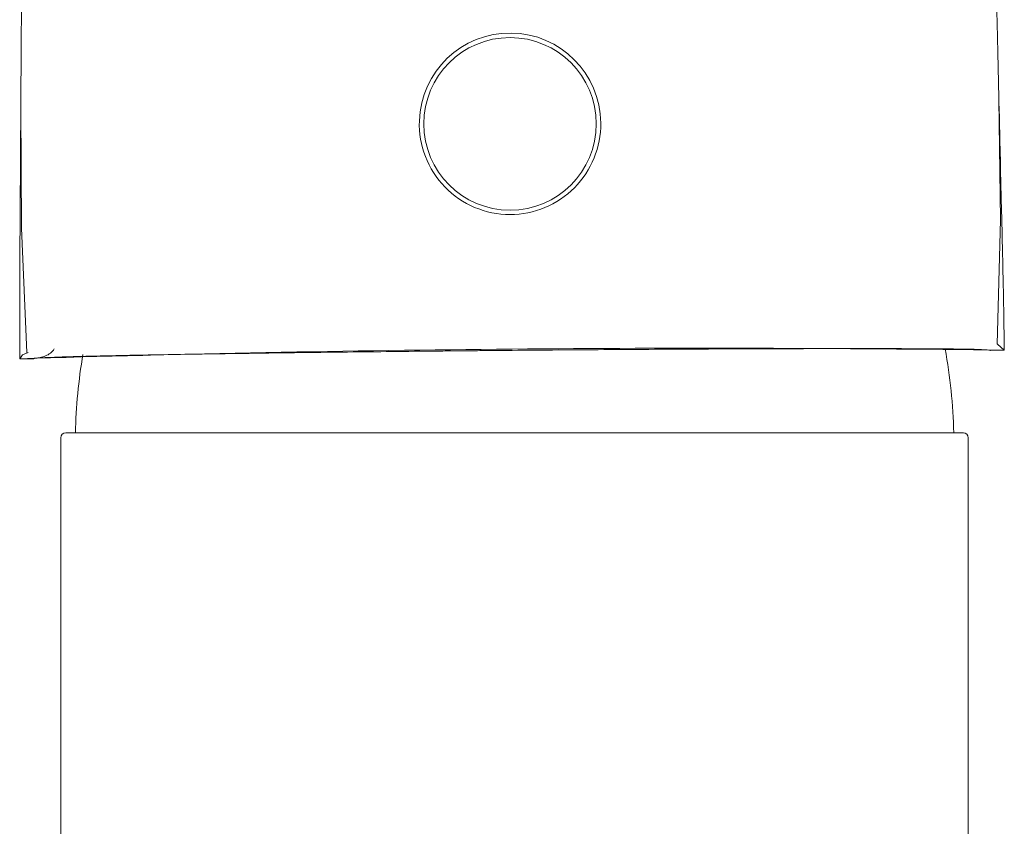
# Model space of a CAD drawing. Header units: millimetres. Extents: x 272.699 to 272.919, y 46.176 to 46.431.
# Tile 4 of 7: x 272.783 to 272.834, y 46.362 to 46.403. Entities that reach past the tile are written whole.
import ezdxf

# ---------------------------------------------------------------- set-up
doc = ezdxf.new("R2010")
doc.units = ezdxf.units.MM
doc.layers.add('SANINDUSA', color=3, linetype='Continuous')

msp = doc.modelspace()

# ---------------------------------------------------------------- linework, layer by layer
at = {"layer": 'SANINDUSA', "linetype": 'Continuous', "lineweight": 15}
for p, q in [((272.8041884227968, 46.39801400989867), (272.8041885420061, 46.39799820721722)), ((272.8135882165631, 46.39807791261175), (272.8135880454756, 46.39809610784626)), ((272.8344916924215, 46.38630877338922), (272.8337742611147, 46.38630251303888)), ((272.8344916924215, 46.38630877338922), (272.8344870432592, 46.38631297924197)), ((272.78421282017, 46.38587001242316), (272.7834936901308, 46.38586373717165)), ((272.7834982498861, 46.38586802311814), (272.7834936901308, 46.38586373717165)), ((272.8323729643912, 46.38203158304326), (272.8091229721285, 46.38203158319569)), ((272.7856229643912, 46.38178158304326), (272.7856229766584, 46.35457398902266)), ((272.8326229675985, 46.35457455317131), (272.8326229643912, 46.38178158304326))]:
    msp.add_line(p, q, dxfattribs=at)
at = {"layer": 'SANINDUSA', "linetype": 'Continuous', "lineweight": 15, "flags": 128}
for points in [[(272.7835456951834, 46.39886364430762), (272.7835736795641, 46.39262816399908), (272.7838608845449, 46.38620078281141)], [(272.8341185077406, 46.38663450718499), (272.8342936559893, 46.39307077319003), (272.8342128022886, 46.39930579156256)], [(272.8344916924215, 46.38630877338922), (272.8341435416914, 46.38662961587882), (272.8341244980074, 46.38663523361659)], [(272.783934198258, 46.3861958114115), (272.7836295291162, 46.38606972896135), (272.7834936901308, 46.38586373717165)]]:
    msp.add_lwpolyline(points, dxfattribs=at)
at = {"layer": 'SANINDUSA', "linetype": 'Continuous', "lineweight": 15}
msp.add_circle((272.8088885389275, 46.39803555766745), 0.004467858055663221, dxfattribs=at)
for centre, radius, start, end in [((272.8088883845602, 46.39803908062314), 0.004700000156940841, 0.4734014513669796, 178.1716546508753), ((272.808888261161, 46.3980392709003), 0.004699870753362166, 178.1739251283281, 270.0013054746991), ((272.808888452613, 46.39803933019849), 0.004699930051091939, 269.9989715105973, 0.4703658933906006), ((272.8190493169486, 45.23366791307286), 1.152748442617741, 89.23266606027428, 91.76729723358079), ((272.8134965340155, 46.38145115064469), 0.02712977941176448, 170.146663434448, 178.7740827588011), ((272.8047493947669, 46.38145115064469), 0.02712977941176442, 1.225917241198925, 10.46573399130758), ((272.7858729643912, 46.38178158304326), 0.0002500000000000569, 90, 180), ((272.8323729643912, 46.38178158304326), 0.0002500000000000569, 0, 90)]:
    msp.add_arc(centre, radius, start, end, dxfattribs=at)
for points, knots in [([(272.8333576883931, 46.41806942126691), (272.8333938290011, 46.41780300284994), (272.8335201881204, 46.41677993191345), (272.8336383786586, 46.41544373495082), (272.8337279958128, 46.41414419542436), (272.8337629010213, 46.41359684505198), (272.8337906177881, 46.41312842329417), (272.8338120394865, 46.41274504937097), (272.833826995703, 46.41245527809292), (272.8338411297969, 46.41214012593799), (272.8338542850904, 46.4118260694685), (272.8338672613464, 46.41150398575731), (272.833881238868, 46.41114679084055), (272.8339018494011, 46.41060200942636), (272.8339285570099, 46.40985564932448), (272.8339863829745, 46.40812297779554), (272.8340475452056, 46.40600186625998), (272.8341468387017, 46.40214853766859), (272.8342162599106, 46.39915596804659), (272.8342950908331, 46.39579715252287), (272.8343494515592, 46.39349995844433), (272.8344335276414, 46.39008555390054), (272.8344760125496, 46.38757577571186), (272.8344870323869, 46.38631297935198)], [0, 0, 0, 0, 0.02653171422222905, 0.09764282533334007, 0.1109761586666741, 0.1243094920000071, 0.13764282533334, 0.144309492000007, 0.1509761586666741, 0.1565317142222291, 0.162087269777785, 0.16764282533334, 0.1731983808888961, 0.1803245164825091, 0.194998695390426, 0.2096728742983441, 0.2620872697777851, 0.2879351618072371, 0.3661974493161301, 0.3731983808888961, 0.4054126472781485, 0.4444597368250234, 0.4843094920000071, 0.4843094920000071, 0.4843094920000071, 0.4843094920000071]), ([(272.7834982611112, 46.38586802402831), (272.7834872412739, 46.38713082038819), (272.7834859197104, 46.38964095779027), (272.783510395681, 46.3930563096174), (272.78352465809, 46.39535410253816), (272.7835448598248, 46.39871378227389), (272.7835620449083, 46.40170710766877), (272.783594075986, 46.40556158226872), (272.7836182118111, 46.4076834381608), (272.7836457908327, 46.40941685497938), (272.7836594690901, 46.41016356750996), (272.7836705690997, 46.41070862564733), (272.7836783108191, 46.41106601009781), (272.783685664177, 46.4113882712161), (272.7836933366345, 46.4117025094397), (272.7837019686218, 46.41201786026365), (272.783711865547, 46.41230784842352), (272.7837265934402, 46.41269153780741), (272.7837461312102, 46.41316037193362), (272.7837714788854, 46.41370824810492), (272.7838384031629, 46.41500915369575), (272.7839325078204, 46.41633664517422), (272.7840397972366, 46.41735391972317), (272.7840701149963, 46.41761284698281)], [0, 0, 0, 0, 0.03984975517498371, 0.07889684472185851, 0.111111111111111, 0.118112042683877, 0.19637433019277, 0.222222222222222, 0.274636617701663, 0.289310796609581, 0.303984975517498, 0.311111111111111, 0.316666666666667, 0.322222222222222, 0.327777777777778, 0.333333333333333, 0.34, 0.346666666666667, 0.36, 0.373333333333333, 0.386666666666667, 0.457777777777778, 0.4834332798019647, 0.4834332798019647, 0.4834332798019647, 0.4834332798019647]), ([(272.784192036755, 46.38587872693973), (272.7841930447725, 46.38588013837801), (272.7841950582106, 46.38588295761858), (272.7842104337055, 46.38588728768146), (272.7842348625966, 46.38589168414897), (272.7842692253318, 46.3858961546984), (272.78431328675, 46.38590069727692), (272.7843671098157, 46.38590531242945), (272.7844306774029, 46.38591000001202), (272.784503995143, 46.38591476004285), (272.7845870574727, 46.38591959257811), (272.7848037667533, 46.38593104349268), (272.7852499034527, 46.3859497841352), (272.7860940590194, 46.38597672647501), (272.7871617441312, 46.38600478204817), (272.788441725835, 46.38603363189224), (272.7899182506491, 46.3860630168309), (272.7915738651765, 46.38609258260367), (272.7933919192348, 46.38612210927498), (272.7953514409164, 46.38615125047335), (272.7974351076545, 46.38617980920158), (272.7996209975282, 46.38620747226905), (272.801890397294, 46.38623404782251), (272.8037569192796, 46.38625423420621), (272.8051742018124, 46.38626872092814), (272.8061243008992, 46.38627811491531), (272.8070772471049, 46.38628721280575), (272.808033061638, 46.38629604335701), (272.8086713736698, 46.38630167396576), (272.8089907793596, 46.38630449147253)], [0, 0, 0, 0, 0.01258688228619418, 0.02514133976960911, 0.03766856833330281, 0.05017379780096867, 0.06266228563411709, 0.07513931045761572, 0.08761016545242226, 0.1000801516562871, 0.1125545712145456, 0.1250387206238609, 0.1875305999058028, 0.2500215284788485, 0.312425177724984, 0.3750071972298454, 0.437382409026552, 0.4999947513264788, 0.5623729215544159, 0.6249847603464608, 0.6873996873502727, 0.7499763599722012, 0.8124454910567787, 0.8749689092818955, 0.9000392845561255, 0.9250420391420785, 0.9500126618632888, 0.9749867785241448, 0.9999999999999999, 0.9999999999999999, 0.9999999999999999, 0.9999999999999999]), ([(272.7841920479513, 46.38587872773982), (272.7843808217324, 46.3859042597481), (272.7847583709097, 46.38595532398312), (272.7851446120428, 46.38617360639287), (272.7852658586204, 46.38635925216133), (272.7852824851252, 46.38638470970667)], [0, 0, 0, 0, 0.4631918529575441, 0.9263876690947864, 1, 1, 1, 1]), ([(272.8089907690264, 46.38630449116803), (272.8105872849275, 46.38631765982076), (272.8137803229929, 46.3863439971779), (272.8183991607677, 46.38637215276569), (272.822692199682, 46.38639072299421), (272.8264713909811, 46.38639779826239), (272.8295570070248, 46.386394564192), (272.8309238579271, 46.38638318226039), (272.8315622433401, 46.38637786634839)], [0, 0, 0, 0, 0.1701847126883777, 0.3403700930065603, 0.5105516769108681, 0.6807227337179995, 0.850882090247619, 0.9999999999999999, 0.9999999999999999, 0.9999999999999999, 0.9999999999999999]), ([(272.8315622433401, 46.38637786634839), (272.8316605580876, 46.38637723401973), (272.8325543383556, 46.38637148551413), (272.8334629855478, 46.38635027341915), (272.8336843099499, 46.38632448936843), (272.8337949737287, 46.38631159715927)], [0, 0, 0, 0, 0.05819959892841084, 0.5290930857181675, 1, 1, 1, 1]), ([(272.8091229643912, 46.38203158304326), (272.802956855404, 46.38203158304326), (272.7970428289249, 46.38203158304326), (272.7883226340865, 46.38203158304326), (272.785872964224, 46.38203158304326), (272.7858729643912, 46.38203158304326)], [0, 0, 0, 0, 0.5, 0.5, 1, 1, 1, 1])]:
    msp.add_open_spline(points, degree=3, knots=knots, dxfattribs=at)
for points in [[(272.8337742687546, 46.38630251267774), (272.8337881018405, 46.38630559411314), (272.8337950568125, 46.38630862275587), (272.833794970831, 46.38631159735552)], [(272.7841920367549, 46.38587872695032), (272.7841920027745, 46.38587575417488), (272.784198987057, 46.38587285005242), (272.7842128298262, 46.38587001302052)]]:
    msp.add_open_spline(points, degree=3, dxfattribs=at)

doc.saveas('drawing.dxf')
